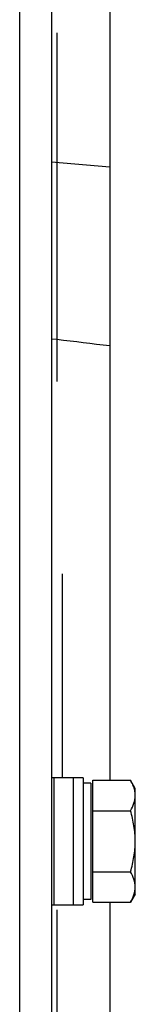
# Model space of a CAD drawing. Extents: x -1404 to 1181, y 8 to 1628.
# Tile 17 of 75: x -391 to -381, y 328 to 421. Entities that reach past the tile are written whole.
import ezdxf

# ---------------------------------------------------------------- set-up
doc = ezdxf.new("R2010")
doc.units = 0
doc.header["$LTSCALE"] = 65.395
doc.layers.add('SG48_1', color=7, linetype='CONTINUOUS')

msp = doc.modelspace()

# ---------------------------------------------------------------- linework, layer by layer
at = {"layer": 'SG48_1', "color": 6, "linetype": 'CONTINUOUS'}
for p, q in [((-382.908, 431.994), (-382.908, 348.767)), ((-388.406, 424.994), (-388.406, 260.994)), ((-385.406, 348.994), (-388.172, 348.994)), ((-385.406, 348.994), (-385.406, 336.994)), ((-384.706, 348.494), (-385.406, 348.494)), ((-384.506, 348.767), (-380.953, 348.767)), ((-380.506, 347.994), (-380.953, 348.767)), ((-380.506, 337.994), (-380.506, 347.994)), ((-384.506, 345.88), (-380.953, 345.88)), ((-384.506, 340.107), (-380.953, 340.107)), ((-384.706, 337.494), (-385.406, 337.494)), ((-380.506, 337.994), (-380.953, 337.22)), ((-388.172, 336.994), (-385.406, 336.994)), ((-384.506, 337.22), (-380.953, 337.22)), ((-382.908, 337.22), (-382.908, 253.994))]:
    msp.add_line(p, q, dxfattribs=at)
at = {"layer": 'SG48_1', "color": 9, "linetype": 'CONTINUOUS'}
for p, q in [((-391.406, 263.994), (-391.406, 421.994)), ((-382.908, 406.798), (-388.406, 407.25)), ((-387.906, 390.466), (-388.406, 390.526)), ((-387.906, 390.466), (-388.406, 390.526)), ((-386.343, 336.994), (-386.343, 348.994))]:
    msp.add_line(p, q, dxfattribs=at)
at = {"layer": 'SG48_1', "color": 2, "linetype": 'CONTINUOUS'}
for p, q in [((-387.906, 419.494), (-387.906, 386.494)), ((-387.406, 368.294), (-387.406, 348.994)), ((-388.172, 348.994), (-388.406, 348.994)), ((-388.172, 336.994), (-388.172, 348.994)), ((-384.706, 348.494), (-384.706, 337.494)), ((-384.506, 337.22), (-384.506, 348.767)), ((-388.406, 336.994), (-388.172, 336.994)), ((-387.906, 336.494), (-387.906, 309.494))]:
    msp.add_line(p, q, dxfattribs=at)
at = {"layer": 'SG48_1', "color": 6, "linetype": 'CONTINUOUS'}
msp.add_arc((-383.205, 347.218), 2.711, 14.99677, 17.68445, dxfattribs=at)
at = {"layer": 'SG48_1', "color": 9, "linetype": 'CONTINUOUS'}
msp.add_open_spline([(-382.908, 389.873), (-384.574, 390.07), (-386.24, 390.268), (-387.906, 390.466)], degree=3, dxfattribs=at)
at = {"layer": 'SG48_1', "color": 6, "linetype": 'CONTINUOUS'}
for points, knots in [([(-380.622, 348.041), (-380.642, 348.103), (-380.732, 348.354), (-380.852, 348.593), (-380.953, 348.767)], [0, 0, 0, 0, 0.243724, 1, 1, 1, 1]), ([(-380.506, 347.324), (-380.506, 347.374), (-380.513, 347.574), (-380.548, 347.774), (-380.587, 347.919)], [0, 0, 0, 0, 0.248165, 1, 1, 1, 1]), ([(-380.953, 345.88), (-380.822, 346.107), (-380.598, 346.567), (-380.506, 347.077), (-380.506, 347.324)], [0, 0, 0, 0, 0.514934, 1, 1, 1, 1]), ([(-380.506, 342.994), (-380.506, 343.482), (-380.591, 344.459), (-380.817, 345.411), (-380.953, 345.88)], [0, 0, 0, 0, 0.499893, 1, 1, 1, 1]), ([(-380.953, 340.107), (-380.817, 340.576), (-380.591, 341.528), (-380.506, 342.506), (-380.506, 342.994)], [0, 0, 0, 0, 0.500107, 1, 1, 1, 1]), ([(-380.506, 338.664), (-380.506, 338.91), (-380.598, 339.42), (-380.822, 339.88), (-380.953, 340.107)], [0, 0, 0, 0, 0.485066, 1, 1, 1, 1]), ([(-380.953, 337.22), (-380.822, 337.447), (-380.598, 337.907), (-380.506, 338.417), (-380.506, 338.664)], [0, 0, 0, 0, 0.514934, 1, 1, 1, 1])]:
    msp.add_open_spline(points, degree=3, knots=knots, dxfattribs=at)

doc.saveas('drawing.dxf')
